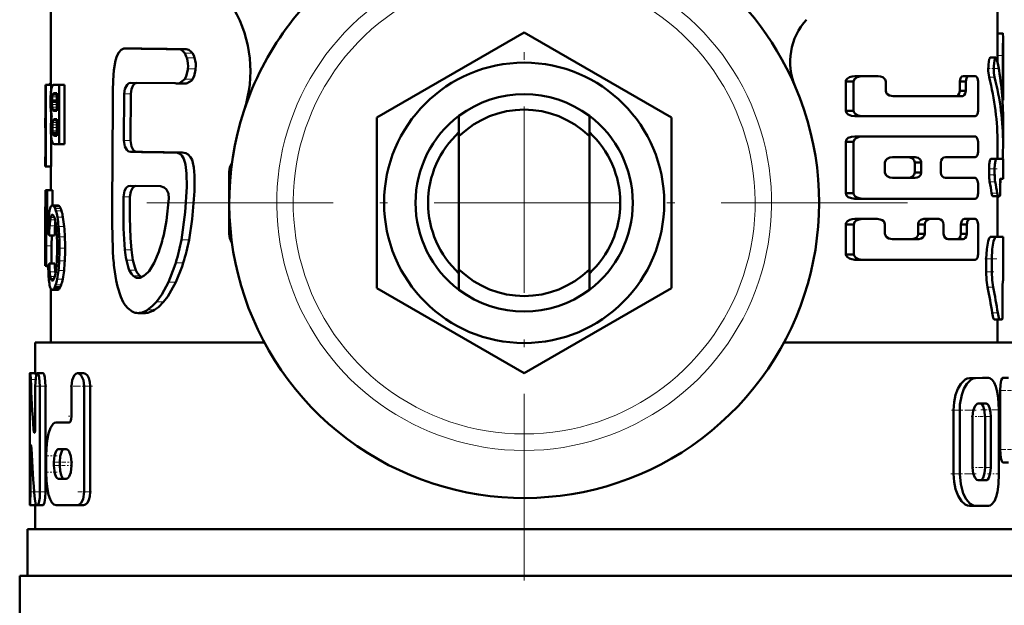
# Model space of a CAD drawing. Extents: x -1358 to 1757, y -1535 to 612.
# Tile 14 of 84: x -56 to 8, y -915 to -878. Entities that reach past the tile are written whole.
import ezdxf

# ---------------------------------------------------------------- set-up
doc = ezdxf.new("R2010")
doc.units = 0
doc.linetypes.add('DASHDOT', pattern=[18.5, 12, -3, 0.5, -3])

msp = doc.modelspace()

# ---------------------------------------------------------------- linework, layer by layer
at = {"color": 7, "linetype": 'DASHDOT', "lineweight": 18}
for p, q in [((-23.209, -864.845), (-23.209, -914.245)), ((1.491, -889.545), (-47.909, -889.545))]:
    msp.add_line(p, q, dxfattribs=at)
at = {"color": 7, "lineweight": 50}
for p, q in [((-53.709, -881.953), (-53.709, -876.045)), ((7.291, -876.045), (7.291, -878.87)), ((-32.709, -884.06), (-23.209, -878.575)), ((-23.209, -878.575), (-13.709, -884.06)), ((7.291, -878.634), (7.631, -878.634)), ((7.291, -878.634), (7.308, -878.634)), ((7.641, -878.87), (7.641, -882.935)), ((-48.679, -879.612), (-48.875, -879.602)), ((-48.454, -879.602), (-48.875, -879.602)), ((-48.254, -879.612), (-48.454, -879.602)), ((-44.984, -879.653), (-45.472, -879.653)), ((6.821, -880.197), (7.177, -880.197)), ((7.284, -880.069), (7.284, -880.511)), ((7.634, -882.365), (7.634, -880.069)), ((-45.414, -881.842), (-45.065, -881.575)), ((-1.413, -881.388), (-1.911, -881.388)), ((-1.413, -881.388), (-0.411, -881.388)), ((5.463, -881.388), (5.086, -881.388)), ((5.463, -881.388), (5.835, -881.388)), ((-54.046, -884.09), (-54.046, -881.953)), ((-54.046, -881.953), (-54.022, -881.953)), ((-53.672, -881.953), (-54.022, -881.953)), ((-54.022, -887.209), (-54.022, -881.953)), ((-53.709, -881.867), (-53.738, -881.867)), ((-53.67, -882.215), (-53.677, -882.256)), ((-53.672, -881.953), (-53.672, -882.224)), ((-53.509, -881.953), (-53.172, -881.953)), ((-52.812, -881.953), (-53.172, -881.953)), ((-53.172, -885.761), (-53.172, -881.953)), ((-52.812, -881.953), (-52.812, -885.761)), ((-45.688, -881.839), (-48.541, -881.814)), ((-45.057, -881.856), (-45.543, -881.856)), ((-1.984, -881.734), (-2.496, -881.734)), ((-2.496, -881.734), (-2.496, -883.613)), ((-1.984, -883.613), (-1.984, -881.734)), ((0.084, -882.332), (0.084, -881.734)), ((5.236, -881.734), (4.856, -881.734)), ((4.856, -881.734), (4.856, -882.332)), ((5.236, -882.332), (5.236, -881.734)), ((6.028, -883.613), (6.028, -881.734)), ((-53.626, -882.903), (-53.628, -882.971)), ((-53.308, -882.516), (-53.549, -882.516)), ((-53.308, -882.493), (-53.517, -882.493)), ((-53.47, -882.484), (-53.308, -882.484)), ((-53.308, -883.628), (-53.308, -882.484)), ((-48.972, -882.536), (-48.99, -885.529)), ((-48.552, -882.536), (-48.57, -885.529)), ((0.555, -882.68), (4.996, -882.68)), ((5.236, -882.332), (4.856, -882.332)), ((7.607, -882.939), (7.641, -882.939)), ((7.641, -882.939), (7.641, -882.935)), ((-53.628, -882.971), (-53.629, -883.05)), ((-53.308, -883.05), (-53.629, -883.05)), ((-53.308, -882.971), (-53.628, -882.971)), ((-53.562, -883.586), (-53.546, -883.603)), ((-54.059, -884.09), (-54.046, -884.09)), ((-54.059, -884.09), (-54.059, -884.71)), ((-53.672, -883.804), (-53.672, -884.144)), ((-53.546, -883.603), (-53.521, -883.617)), ((-53.308, -883.603), (-53.546, -883.603)), ((-53.526, -884.185), (-53.54, -884.201)), ((-53.308, -884.201), (-53.54, -884.201)), ((-53.308, -884.185), (-53.526, -884.185)), ((-53.521, -883.617), (-53.495, -883.625)), ((-53.308, -883.617), (-53.521, -883.617)), ((-53.478, -884.161), (-53.502, -884.169)), ((-53.308, -884.17), (-53.502, -884.17)), ((-53.308, -883.624), (-53.495, -883.624)), ((-53.495, -883.625), (-53.461, -883.628)), ((-53.441, -884.158), (-53.478, -884.161)), ((-53.461, -883.628), (-53.457, -883.628)), ((-53.457, -883.628), (-53.308, -883.628)), ((-53.441, -884.158), (-53.308, -884.158)), ((-53.308, -885.226), (-53.308, -884.158)), ((-32.709, -895.029), (-32.709, -884.06)), ((-27.409, -885.26), (-27.409, -883.945)), ((-19.009, -885.26), (-19.009, -883.945)), ((-13.709, -884.06), (-13.709, -895.029)), ((-1.984, -883.613), (-2.496, -883.613)), ((-1.413, -883.963), (-1.911, -883.963)), ((-1.413, -883.963), (5.835, -883.963)), ((7.641, -884.02), (7.641, -885.774)), ((-54.059, -884.71), (-54.046, -884.71)), ((-54.057, -884.71), (-54.053, -884.728)), ((-54.053, -884.728), (-54.047, -884.773)), ((-54.047, -884.773), (-54.046, -884.783)), ((-54.046, -886.589), (-54.046, -884.71)), ((-53.672, -885.349), (-53.672, -887.209)), ((-53.57, -885.108), (-53.584, -885.044)), ((-53.308, -885.044), (-53.584, -885.044)), ((-53.308, -885.108), (-53.57, -885.108)), ((-53.444, -885.226), (-53.308, -885.226)), ((-27.409, -893.829), (-27.409, -885.26)), ((-19.009, -885.26), (-19.009, -893.829)), ((-1.413, -885.264), (-1.911, -885.264)), ((-1.413, -885.264), (5.835, -885.264)), ((-53.468, -885.761), (-53.172, -885.761)), ((-52.812, -885.761), (-53.172, -885.761)), ((-1.984, -885.616), (-2.496, -885.616)), ((-2.496, -885.616), (-2.496, -888.928)), ((-1.984, -888.928), (-1.984, -885.616)), ((6.028, -886.251), (6.028, -885.616)), ((7.291, -885.774), (7.291, -886.721)), ((-54.059, -886.589), (-54.046, -886.589)), ((-54.059, -886.589), (-54.059, -887.209)), ((-54.054, -886.585), (-54.057, -886.589)), ((-54.052, -886.577), (-54.054, -886.585)), ((-54.048, -886.56), (-54.052, -886.577)), ((-54.046, -886.547), (-54.048, -886.56)), ((-45.73, -886.303), (-45.767, -886.303)), ((-45.248, -886.303), (-45.73, -886.303)), ((0.51, -886.612), (1.99, -886.612)), ((3.935, -886.602), (5.835, -886.602)), ((6.859, -886.721), (7.214, -886.721)), ((7.214, -886.721), (7.641, -886.721)), ((7.641, -886.721), (7.641, -887.997)), ((-54.059, -887.209), (-54.022, -887.209)), ((-53.708, -887.209), (-54.058, -887.209)), ((-53.672, -887.209), (-54.022, -887.209)), ((-53.709, -888.724), (-53.709, -887.209)), ((0.036, -887.587), (0.036, -886.956)), ((2.374, -886.956), (1.951, -886.956)), ((1.951, -886.956), (1.951, -887.587)), ((2.374, -887.587), (2.374, -886.956)), ((3.627, -887.589), (3.627, -886.954)), ((6.744, -887.359), (6.744, -887.732)), ((7.1, -887.732), (7.1, -887.359)), ((-42.209, -891.545), (-42.209, -887.545)), ((0.51, -887.931), (1.99, -887.931)), ((2.374, -887.587), (1.951, -887.587)), ((3.935, -887.941), (5.835, -887.941)), ((7.477, -887.997), (7.641, -887.997)), ((-46.642, -888.469), (-48.595, -888.443)), ((6.028, -888.928), (6.028, -888.292)), ((7.456, -888.568), (7.453, -888.541)), ((-53.977, -888.724), (-54.056, -888.724)), ((-54.056, -889.803), (-54.056, -888.724)), ((-53.977, -889.803), (-53.977, -888.724)), ((-53.977, -888.724), (-53.939, -888.724)), ((-53.587, -888.724), (-53.939, -888.724)), ((-53.939, -890.333), (-53.939, -888.724)), ((-53.587, -888.724), (-53.587, -889.713)), ((-1.984, -888.928), (-2.496, -888.928)), ((-1.413, -889.279), (-1.911, -889.279)), ((-1.413, -889.279), (5.835, -889.279)), ((6.976, -889.113), (7.33, -889.113)), ((7.291, -889.113), (7.291, -891.728)), ((7.306, -889.177), (7.291, -889.238)), ((7.306, -889.177), (7.318, -889.113)), ((7.33, -889.113), (7.43, -889.113)), ((-54.059, -889.803), (-53.977, -889.803)), ((-54.059, -889.803), (-54.059, -893.61)), ((-53.256, -889.713), (-53.612, -889.713)), ((-54.059, -893.076), (-54.059, -890.333)), ((-54.059, -890.333), (-54.003, -890.333)), ((-53.964, -890.333), (-53.939, -890.333)), ((-53.822, -890.333), (-53.939, -890.333)), ((-49.742, -890.896), (-49.716, -892.496)), ((-1.981, -890.932), (-2.493, -890.932)), ((-2.482, -892.859), (-2.493, -890.932)), ((-1.971, -892.859), (-1.981, -890.932)), ((-1.41, -890.58), (-1.908, -890.58)), ((-1.41, -890.58), (-0.461, -890.58)), ((0.036, -891.529), (0.036, -890.93)), ((2.594, -890.93), (2.174, -890.93)), ((2.174, -890.93), (2.174, -891.529)), ((2.95, -890.58), (2.536, -890.58)), ((2.594, -891.529), (2.594, -890.93)), ((2.95, -890.58), (3.498, -890.58)), ((3.812, -891.529), (3.812, -890.93)), ((5.305, -890.93), (4.926, -890.93)), ((4.926, -890.93), (4.926, -891.529)), ((5.528, -890.58), (5.152, -890.58)), ((5.305, -891.529), (5.305, -890.93)), ((5.528, -890.58), (5.835, -890.58)), ((6.028, -892.858), (6.028, -890.93)), ((-54.002, -892.316), (-53.994, -891.446)), ((-53.458, -891.645), (-53.811, -891.645)), ((-53.651, -892.316), (-53.646, -891.645)), ((2.594, -891.529), (2.174, -891.529)), ((5.305, -891.529), (4.926, -891.529)), ((7.291, -891.724), (7.641, -891.728)), ((7.641, -891.728), (7.641, -894.562)), ((-54.005, -893.61), (-54.002, -892.316)), ((-53.654, -893.456), (-53.651, -892.316)), ((0.51, -891.878), (2.221, -891.878)), ((4.111, -891.878), (5.069, -891.878)), ((-54.059, -893.076), (-54.03, -893.076)), ((-47.054, -893.416), (-46.749, -892.689)), ((-1.971, -892.859), (-2.482, -892.859)), ((-54.059, -893.61), (-54.005, -893.61)), ((-53.872, -893.61), (-54.005, -893.61)), ((-53.873, -893.688), (-53.911, -893.688)), ((-53.873, -893.696), (-53.893, -893.696)), ((-53.449, -893.456), (-53.802, -893.456)), ((-47.374, -893.936), (-47.054, -893.416)), ((-1.4, -893.204), (-1.898, -893.204)), ((-1.4, -893.204), (5.835, -893.204)), ((6.555, -893.981), (6.555, -893.151)), ((6.914, -893.981), (6.914, -893.151)), ((-53.407, -894.113), (-53.419, -893.988)), ((-48.114, -894.379), (-48.073, -894.381)), ((-27.409, -893.829), (-27.409, -895.145)), ((-19.009, -893.829), (-19.009, -895.145)), ((-53.566, -894.535), (-53.65, -894.535)), ((-53.611, -894.553), (-53.613, -894.553)), ((-53.092, -894.97), (-53.449, -894.97)), ((7.641, -894.562), (7.627, -894.563)), ((-53.709, -898.545), (-53.709, -895.067)), ((-53.258, -895.148), (-53.613, -895.148)), ((-53.203, -895.128), (-53.558, -895.128)), ((-23.209, -900.514), (-32.709, -895.029)), ((-13.709, -895.029), (-23.209, -900.514)), ((7.61, -895.834), (7.607, -895.773)), ((-47.636, -896.64), (-48.072, -896.64)), ((7.079, -897.046), (7.431, -897.046)), ((7.291, -897.046), (7.291, -898.545)), ((7.584, -897.044), (7.431, -897.046)), ((-54.709, -898.545), (-39.942, -898.545)), ((-54.709, -900.499), (-54.709, -898.545)), ((-6.476, -898.545), (8.291, -898.545)), ((-55.046, -900.499), (-55.033, -900.499)), ((-54.683, -900.499), (-55.033, -900.499)), ((-54.877, -900.499), (-54.709, -900.497)), ((-54.209, -900.499), (-54.565, -900.499)), ((-51.589, -900.505), (-51.977, -900.505)), ((-55.059, -908.152), (-55.059, -901.349)), ((-54.704, -903.924), (-54.704, -901.349)), ((-54.401, -908.152), (-54.401, -901.349)), ((-54.044, -901.349), (-54.044, -908.152)), ((-52.366, -903.269), (-52.366, -901.355)), ((-51.557, -908.158), (-51.557, -901.355)), ((-51.163, -901.355), (-51.163, -908.158)), ((6.325, -900.808), (5.48, -900.822)), ((6.698, -900.808), (5.864, -900.822)), ((6.329, -900.808), (6.701, -900.808)), ((7.635, -900.807), (7.993, -900.807)), ((7.453, -901.63), (7.453, -905.428)), ((6.547, -902.471), (6.045, -902.472)), ((4.454, -906.995), (4.453, -902.886)), ((4.852, -906.995), (4.851, -902.886)), ((7.378, -906.99), (7.377, -902.869)), ((-53.359, -903.694), (-52.549, -903.694)), ((5.677, -906.581), (5.677, -903.297)), ((6.479, -906.579), (6.479, -903.295)), ((6.85, -906.579), (6.85, -903.295)), ((-55.01, -908.152), (-55.01, -905.577)), ((-53.211, -905.395), (-52.725, -905.395)), ((-54.001, -906.883), (-54.001, -905.82)), ((-53.5, -906.458), (-53.5, -906.245)), ((-53.132, -906.245), (-53.132, -906.458)), ((-52.366, -906.458), (-52.366, -906.245)), ((7.635, -906.252), (7.992, -906.252)), ((-53.211, -907.308), (-52.725, -907.308)), ((6.174, -907.405), (6.03, -907.405)), ((6.549, -907.405), (6.047, -907.406)), ((-54.696, -909.002), (-55.046, -909.002)), ((-54.958, -909.003), (-54.96, -909.003)), ((-54.709, -909.003), (-54.958, -909.003)), ((-54.709, -910.545), (-54.709, -909.002)), ((-54.628, -909.002), (-54.565, -909.002)), ((-54.209, -909.002), (-54.565, -909.002)), ((-53.359, -909.009), (-51.977, -909.009)), ((-51.589, -909.009), (-51.977, -909.009)), ((5.482, -909.057), (5.865, -909.057)), ((6.703, -909.055), (5.866, -909.057)), ((-55.209, -910.545), (8.791, -910.545)), ((-55.209, -913.545), (-55.209, -910.545)), ((-55.709, -913.545), (-23.209, -913.545)), ((-55.709, -913.545), (-55.709, -916.658)), ((-23.209, -913.545), (9.291, -913.545))]:
    msp.add_line(p, q, dxfattribs=at)
at = {"color": 7, "lineweight": 18}
for p, q in [((-48.254, -879.612), (-48.679, -879.612)), ((-44.583, -879.899), (-45.08, -879.899)), ((-44.439, -880.22), (-44.939, -880.22)), ((7.284, -880.069), (7.634, -880.069)), ((-44.375, -880.915), (-44.876, -880.915)), ((-44.568, -881.575), (-45.065, -881.575)), ((6.744, -881.46), (7.1, -881.46)), ((-53.709, -881.953), (-53.811, -881.953)), ((-44.925, -881.842), (-45.414, -881.842)), ((-53.308, -882.903), (-53.626, -882.903)), ((-53.308, -882.726), (-53.615, -882.726)), ((-53.308, -882.611), (-53.596, -882.611)), ((-53.308, -882.561), (-53.579, -882.561)), ((-48.552, -882.536), (-48.972, -882.536)), ((7.562, -882.365), (7.634, -882.365)), ((-53.308, -883.224), (-53.625, -883.224)), ((-53.308, -883.389), (-53.611, -883.389)), ((-53.308, -883.517), (-53.589, -883.517)), ((-53.308, -883.586), (-53.562, -883.586)), ((-53.308, -884.161), (-53.478, -884.161)), ((-53.308, -884.689), (-53.604, -884.689)), ((-53.308, -884.517), (-53.599, -884.517)), ((-53.308, -884.375), (-53.585, -884.375)), ((-53.308, -884.263), (-53.563, -884.263)), ((-53.308, -884.906), (-53.598, -884.906)), ((-53.308, -885.155), (-53.552, -885.155)), ((-53.308, -885.197), (-53.522, -885.197)), ((-53.308, -885.218), (-53.49, -885.218)), ((-48.57, -885.529), (-48.99, -885.529)), ((-48.141, -886.266), (-48.568, -886.266)), ((6.744, -887.359), (7.1, -887.359)), ((-42.103, -887.545), (-42.209, -887.545)), ((6.744, -887.732), (7.1, -887.732)), ((6.779, -888.183), (7.135, -888.183)), ((-48.605, -889.155), (-49.024, -889.155)), ((6.907, -888.926), (7.262, -888.926)), ((7.291, -889.177), (7.306, -889.177)), ((-53.188, -889.737), (-53.544, -889.737)), ((-53.128, -889.8), (-53.484, -889.8)), ((-53.067, -889.911), (-53.424, -889.911)), ((-53.471, -890.497), (-53.715, -890.497)), ((-53.515, -890.392), (-53.683, -890.392)), ((-53.558, -890.331), (-53.647, -890.331)), ((-53.013, -890.059), (-53.372, -890.059)), ((-52.922, -890.464), (-53.282, -890.464)), ((-53.856, -890.769), (-53.981, -890.769)), ((-53.431, -891.029), (-53.784, -891.029)), ((-53.428, -890.645), (-53.744, -890.645)), ((-52.846, -891.061), (-53.206, -891.061)), ((-53.884, -891.446), (-53.994, -891.446)), ((-52.8, -891.73), (-53.161, -891.73)), ((-42.209, -891.545), (-42.103, -891.545)), ((6.837, -891.732), (7.192, -891.732)), ((-53.651, -892.316), (-54.002, -892.316)), ((-52.784, -892.47), (-53.145, -892.47)), ((-44.798, -891.924), (-45.289, -891.924)), ((-48.513, -892.571), (-48.934, -892.571)), ((-53.874, -893.664), (-53.926, -893.664)), ((-52.804, -893.273), (-53.164, -893.273)), ((-48.413, -893.23), (-48.836, -893.23)), ((-45.174, -893.404), (-45.657, -893.404)), ((6.555, -893.151), (6.914, -893.151)), ((-53.419, -893.988), (-53.772, -893.988)), ((-53.448, -894.291), (-53.736, -894.291)), ((-52.854, -893.902), (-53.214, -893.902)), ((-48.226, -893.869), (-48.652, -893.869)), ((-47.977, -894.246), (-48.406, -894.246)), ((-48.033, -894.379), (-48.114, -894.379)), ((6.555, -893.981), (6.914, -893.981)), ((-53.485, -894.405), (-53.712, -894.405)), ((-53.525, -894.487), (-53.683, -894.487)), ((-53.036, -894.831), (-53.394, -894.831)), ((-52.936, -894.448), (-53.295, -894.448)), ((-45.66, -894.656), (-46.133, -894.656)), ((6.645, -894.983), (7.003, -894.983)), ((-53.148, -895.069), (-53.504, -895.069)), ((-46.446, -895.919), (-46.904, -895.919)), ((-47.451, -896.622), (-47.89, -896.622)), ((-47.022, -896.438), (-47.468, -896.438)), ((6.943, -896.631), (7.297, -896.631)), ((-54.686, -900.911), (-54.995, -900.911)), ((-54.044, -901.349), (-54.401, -901.349)), ((-51.163, -901.355), (-51.557, -901.355)), ((5.48, -900.822), (5.864, -900.822)), ((6.325, -900.808), (6.698, -900.808)), ((7.453, -901.63), (7.812, -901.63)), ((4.453, -902.886), (4.851, -902.886)), ((6.478, -903.295), (6.849, -903.295)), ((-54.713, -904.143), (-54.813, -904.143)), ((-54.946, -905.577), (-55.01, -905.577)), ((7.452, -905.428), (7.812, -905.428)), ((-53.132, -906.245), (-53.5, -906.245)), ((-53.132, -906.458), (-53.5, -906.458)), ((4.454, -906.995), (4.852, -906.995)), ((6.479, -906.579), (6.85, -906.579)), ((6.174, -907.405), (6.549, -907.405)), ((-54.777, -908.152), (-55.01, -908.152)), ((-54.044, -908.152), (-54.401, -908.152)), ((-51.163, -908.158), (-51.557, -908.158))]:
    msp.add_line(p, q, dxfattribs=at)
at = {"color": 7, "linetype": 'DASHDOT', "lineweight": 18, "ltscale": 0.000516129}
msp.add_line((7.289, -879.208), (7.31, -879.208), dxfattribs=at)
at = {"color": 7, "linetype": 'DASHDOT', "lineweight": 18, "ltscale": 0.010733}
msp.add_line((7.248, -880.069), (7.678, -880.069), dxfattribs=at)
at = {"color": 7, "linetype": 'DASHDOT', "lineweight": 18, "ltscale": 0.017414}
msp.add_line((6.609, -880.898), (7.306, -880.898), dxfattribs=at)
at = {"color": 7, "linetype": 'DASHDOT', "lineweight": 18, "ltscale": 0.002367}
msp.add_line((7.554, -882.365), (7.649, -882.365), dxfattribs=at)
at = {"color": 7, "linetype": 'DASHDOT', "lineweight": 18, "ltscale": 0.014499}
msp.add_line((6.682, -887.359), (7.262, -887.359), dxfattribs=at)
at = {"color": 7, "linetype": 'DASHDOT', "lineweight": 18, "ltscale": 0.011735}
msp.add_line((6.704, -887.732), (7.174, -887.732), dxfattribs=at)
at = {"color": 7, "linetype": 'DASHDOT', "lineweight": 18, "ltscale": 0.001088}
msp.add_line((7.48, -888.316), (7.437, -888.316), dxfattribs=at)
at = {"color": 7, "linetype": 'DASHDOT', "lineweight": 18, "ltscale": 0.001123}
msp.add_line((7.426, -888.794), (7.471, -888.794), dxfattribs=at)
at = {"color": 7, "linetype": 'DASHDOT', "lineweight": 18, "ltscale": 0.020022}
msp.add_line((6.458, -893.15), (7.259, -893.15), dxfattribs=at)
at = {"color": 7, "linetype": 'DASHDOT', "lineweight": 18, "ltscale": 0.014108}
msp.add_line((6.486, -893.98), (7.05, -893.98), dxfattribs=at)
at = {"color": 7, "linetype": 'DASHDOT', "lineweight": 18, "ltscale": 0.000960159}
msp.add_line((7.63, -895.272), (7.591, -895.272), dxfattribs=at)
at = {"color": 7, "linetype": 'DASHDOT', "lineweight": 18, "ltscale": 0.001202}
msp.add_line((7.58, -896.336), (7.628, -896.336), dxfattribs=at)
at = {"color": 7, "linetype": 'DASHDOT', "lineweight": 18, "ltscale": 0.000461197}
msp.add_line((-55.044, -901.349), (-55.063, -901.349), dxfattribs=at)
at = {"color": 7, "linetype": 'DASHDOT', "lineweight": 18, "ltscale": 0.020982}
msp.add_line((-53.95, -901.349), (-54.789, -901.349), dxfattribs=at)
at = {"color": 7, "linetype": 'DASHDOT', "lineweight": 18, "ltscale": 0.037947}
msp.add_line((-51.015, -901.355), (-52.532, -901.355), dxfattribs=at)
at = {"color": 7, "linetype": 'DASHDOT', "lineweight": 18, "ltscale": 0.021974}
msp.add_line((7.361, -901.63), (8.24, -901.63), dxfattribs=at)
at = {"color": 7, "linetype": 'DASHDOT', "lineweight": 18, "ltscale": 0.042322}
msp.add_line((4.312, -902.885), (6.005, -902.885), dxfattribs=at)
at = {"color": 7, "linetype": 'DASHDOT', "lineweight": 18, "ltscale": 0.033036}
msp.add_line((6.215, -902.87), (7.537, -902.87), dxfattribs=at)
at = {"color": 7, "linetype": 'DASHDOT', "lineweight": 18, "ltscale": 0.006094}
msp.add_line((-52.569, -903.269), (-52.326, -903.269), dxfattribs=at)
at = {"color": 7, "linetype": 'DASHDOT', "lineweight": 18, "ltscale": 0.012237}
msp.add_line((5.597, -903.297), (6.086, -903.297), dxfattribs=at)
at = {"color": 7, "linetype": 'DASHDOT', "lineweight": 18, "ltscale": 0.020307}
msp.add_line((6.12, -903.296), (6.932, -903.296), dxfattribs=at)
at = {"color": 7, "linetype": 'DASHDOT', "lineweight": 18, "ltscale": 0.003525}
msp.add_line((-54.825, -903.924), (-54.684, -903.924), dxfattribs=at)
at = {"color": 7, "linetype": 'DASHDOT', "lineweight": 18, "ltscale": 0.002077}
msp.add_line((-55.022, -905.577), (-54.939, -905.577), dxfattribs=at)
at = {"color": 7, "linetype": 'DASHDOT', "lineweight": 18, "ltscale": 0.022171}
msp.add_line((7.352, -905.428), (8.239, -905.428), dxfattribs=at)
at = {"color": 7, "linetype": 'DASHDOT', "lineweight": 18, "ltscale": 0.019386}
msp.add_line((-53.294, -905.82), (-54.07, -905.82), dxfattribs=at)
at = {"color": 7, "linetype": 'DASHDOT', "lineweight": 18, "ltscale": 0.019858}
msp.add_line((-52.773, -906.245), (-53.567, -906.245), dxfattribs=at)
at = {"color": 7, "linetype": 'DASHDOT', "lineweight": 18, "ltscale": 0.011973}
msp.add_line((-52.287, -906.245), (-52.765, -906.245), dxfattribs=at)
at = {"color": 7, "linetype": 'DASHDOT', "lineweight": 18, "ltscale": 0.021267}
msp.add_line((-53.288, -906.883), (-54.139, -906.883), dxfattribs=at)
at = {"color": 7, "linetype": 'DASHDOT', "lineweight": 18, "ltscale": 0.020281}
msp.add_line((-52.771, -906.458), (-53.582, -906.458), dxfattribs=at)
at = {"color": 7, "linetype": 'DASHDOT', "lineweight": 18, "ltscale": 0.010834}
msp.add_line((-52.328, -906.458), (-52.762, -906.458), dxfattribs=at)
at = {"color": 7, "linetype": 'DASHDOT', "lineweight": 18, "ltscale": 0.043357}
msp.add_line((4.277, -906.994), (6.011, -906.994), dxfattribs=at)
at = {"color": 7, "linetype": 'DASHDOT', "lineweight": 18, "ltscale": 0.01142}
msp.add_line((5.628, -906.581), (6.085, -906.581), dxfattribs=at)
at = {"color": 7, "linetype": 'DASHDOT', "lineweight": 18, "ltscale": 0.02124}
msp.add_line((6.103, -906.58), (6.953, -906.58), dxfattribs=at)
at = {"color": 7, "linetype": 'DASHDOT', "lineweight": 18, "ltscale": 0.020263}
msp.add_line((6.636, -906.992), (7.446, -906.992), dxfattribs=at)
at = {"color": 7, "linetype": 'DASHDOT', "lineweight": 18, "ltscale": 0.011318}
msp.add_line((-54.647, -908.152), (-55.1, -908.152), dxfattribs=at)
at = {"color": 7, "linetype": 'DASHDOT', "lineweight": 18, "ltscale": 0.016153}
msp.add_line((-53.972, -908.152), (-54.618, -908.152), dxfattribs=at)
at = {"color": 7, "linetype": 'DASHDOT', "lineweight": 18, "ltscale": 0.02459}
msp.add_line((-51.075, -908.158), (-52.059, -908.158), dxfattribs=at)
at = {"color": 7, "lineweight": 50}
for points in [[(7.631, -878.634), (7.632, -878.635), (7.633, -878.637), (7.634, -878.641), (7.636, -878.655), (7.641, -878.87)], [(-48.998, -879.619), (-49.174, -879.705), (-49.326, -879.877), (-49.441, -880.102), (-49.532, -880.382), (-49.646, -881.007), (-49.696, -881.664), (-49.703, -882.334)], [(-45.08, -879.899), (-45.215, -879.751), (-45.346, -879.674), (-45.472, -879.653)], [(-44.583, -879.899), (-44.652, -879.816), (-44.812, -879.692), (-44.984, -879.653)], [(-44.939, -880.22), (-44.974, -880.115), (-45.08, -879.899)], [(-44.439, -880.22), (-44.5, -880.05), (-44.583, -879.899)], [(6.821, -880.197), (6.813, -880.198), (6.798, -880.209), (6.782, -880.231), (6.753, -880.304), (6.698, -880.643), (6.692, -881.054), (6.744, -881.46)], [(7.177, -880.197), (7.166, -880.199), (7.146, -880.218), (7.126, -880.255), (7.091, -880.374), (7.048, -880.751), (7.056, -881.168), (7.1, -881.46)], [(7.248, -880.337), (7.208, -880.22), (7.192, -880.203), (7.177, -880.197)], [(-45.065, -881.575), (-44.977, -881.4), (-44.883, -880.986), (-44.876, -880.915)], [(-44.568, -881.575), (-44.478, -881.399), (-44.382, -880.986), (-44.375, -880.915)], [(-44.925, -881.842), (-44.629, -881.66), (-44.568, -881.575)], [(-1.911, -881.388), (-2.087, -881.405), (-2.257, -881.457), (-2.385, -881.534), (-2.48, -881.657), (-2.496, -881.734)], [(-1.413, -881.388), (-1.586, -881.406), (-1.753, -881.458), (-1.849, -881.512), (-1.93, -881.59), (-1.984, -881.734)], [(0.084, -881.734), (0.043, -881.595), (-0.106, -881.46), (-0.254, -881.406), (-0.411, -881.388)], [(5.086, -881.388), (4.992, -881.42), (4.91, -881.514), (4.856, -881.734)], [(5.463, -881.388), (5.37, -881.42), (5.289, -881.514), (5.236, -881.734)], [(6.028, -881.734), (5.986, -881.515), (5.907, -881.413), (5.835, -881.388)], [(-48.972, -882.536), (-48.926, -882.21), (-48.791, -881.944), (-48.672, -881.846), (-48.541, -881.814)], [(-48.552, -882.536), (-48.512, -882.233), (-48.393, -881.976), (-48.286, -881.869), (-48.164, -881.818)], [(-49.703, -882.334), (-49.708, -883.166), (-49.743, -889.85), (-49.742, -890.896)], [(0.555, -882.68), (0.32, -882.632), (0.163, -882.523), (0.107, -882.436), (0.084, -882.332)], [(4.856, -882.332), (4.822, -882.51), (4.759, -882.611), (4.678, -882.667), (4.613, -882.68)], [(5.236, -882.332), (5.203, -882.51), (5.14, -882.611), (5.061, -882.667), (4.996, -882.68)], [(-1.911, -883.963), (-2.122, -883.938), (-2.327, -883.857), (-2.441, -883.758), (-2.496, -883.613)], [(-1.984, -883.613), (-1.969, -883.69), (-1.879, -883.813), (-1.687, -883.918), (-1.413, -883.963)], [(5.835, -883.963), (5.89, -883.948), (5.926, -883.923), (5.985, -883.836), (6.028, -883.613)], [(-1.911, -885.264), (-2.122, -885.29), (-2.326, -885.37), (-2.442, -885.471), (-2.496, -885.616)], [(-1.413, -885.264), (-1.619, -885.29), (-1.82, -885.371), (-1.932, -885.472), (-1.984, -885.616)], [(6.028, -885.616), (6.003, -885.44), (5.933, -885.312), (5.888, -885.278), (5.835, -885.264)], [(-48.568, -886.266), (-48.698, -886.23), (-48.816, -886.128), (-48.931, -885.91), (-48.99, -885.529)], [(-48.141, -886.266), (-48.273, -886.23), (-48.393, -886.128), (-48.51, -885.911), (-48.57, -885.529)], [(-45.289, -891.924), (-45.04, -890.153), (-44.951, -888.521), (-44.954, -887.657), (-45.017, -887.081), (-45.131, -886.712), (-45.259, -886.507), (-45.391, -886.391), (-45.545, -886.324), (-45.73, -886.303)], [(-44.798, -891.924), (-44.591, -890.602), (-44.458, -888.801), (-44.449, -887.783), (-44.489, -887.26), (-44.546, -886.966), (-44.608, -886.774), (-44.697, -886.6), (-44.846, -886.43), (-44.996, -886.344), (-45.248, -886.303)], [(0.51, -886.612), (0.343, -886.636), (0.182, -886.71), (0.086, -886.805), (0.036, -886.956)], [(1.951, -886.956), (1.921, -886.825), (1.852, -886.726), (1.761, -886.66), (1.561, -886.612)], [(2.374, -886.956), (2.363, -886.876), (2.3, -886.752), (2.174, -886.654), (1.99, -886.612)], [(3.627, -886.954), (3.648, -886.828), (3.718, -886.706), (3.815, -886.632), (3.935, -886.602)], [(5.835, -886.602), (5.891, -886.587), (5.926, -886.562), (5.985, -886.474), (6.028, -886.251)], [(6.859, -886.721), (6.852, -886.723), (6.837, -886.735), (6.822, -886.758), (6.795, -886.834), (6.757, -887.071), (6.744, -887.359)], [(7.214, -886.721), (7.207, -886.723), (7.192, -886.735), (7.177, -886.758), (7.151, -886.834), (7.113, -887.071), (7.1, -887.359)], [(0.036, -887.587), (0.088, -887.741), (0.185, -887.836), (0.344, -887.908), (0.51, -887.931)], [(1.561, -887.931), (1.689, -887.912), (1.809, -887.853), (1.921, -887.717), (1.951, -887.587)], [(1.99, -887.931), (2.108, -887.914), (2.22, -887.863), (2.336, -887.735), (2.374, -887.587)], [(3.935, -887.941), (3.832, -887.919), (3.737, -887.857), (3.659, -887.743), (3.627, -887.589)], [(6.028, -888.292), (6.003, -888.117), (5.933, -887.989), (5.888, -887.955), (5.835, -887.941)], [(7.453, -888.541), (7.455, -888.073), (7.466, -888.013), (7.471, -888.002), (7.473, -887.999), (7.475, -887.997), (7.477, -887.997)], [(-48.595, -888.443), (-48.726, -888.475), (-48.842, -888.571), (-48.957, -888.777), (-49.024, -889.155)], [(-48.226, -888.449), (-48.345, -888.502), (-48.449, -888.609), (-48.549, -888.812), (-48.605, -889.155)], [(-46.091, -889.263), (-46.124, -888.949), (-46.254, -888.686), (-46.398, -888.549), (-46.642, -888.469)], [(7.43, -889.113), (7.433, -889.112), (7.435, -889.11), (7.438, -889.105), (7.443, -889.09), (7.452, -889.045), (7.466, -888.812), (7.456, -888.568)], [(-49.024, -889.155), (-49.02, -891.191), (-48.934, -892.571)], [(-48.605, -889.155), (-48.61, -890.48), (-48.574, -891.826), (-48.513, -892.571)], [(-46.431, -891.608), (-46.251, -890.683), (-46.091, -889.263)], [(-1.911, -889.279), (-2.123, -889.253), (-2.327, -889.172), (-2.442, -889.073), (-2.496, -888.928)], [(-1.984, -888.928), (-1.969, -889.004), (-1.88, -889.128), (-1.756, -889.206), (-1.62, -889.253), (-1.413, -889.279)], [(5.835, -889.279), (5.891, -889.264), (5.926, -889.239), (5.985, -889.151), (6.028, -888.928)], [(6.907, -888.926), (6.942, -889.07), (6.962, -889.105), (6.971, -889.112), (6.976, -889.113)], [(7.262, -888.926), (7.296, -889.069), (7.316, -889.105), (7.325, -889.112), (7.33, -889.113)], [(-1.908, -890.58), (-2.074, -890.596), (-2.237, -890.643), (-2.385, -890.73), (-2.477, -890.854), (-2.493, -890.932)], [(-1.41, -890.58), (-1.618, -890.606), (-1.818, -890.687), (-1.929, -890.788), (-1.981, -890.932)], [(0.036, -890.93), (0.012, -890.823), (-0.048, -890.734), (-0.154, -890.654), (-0.275, -890.606), (-0.461, -890.58)], [(2.536, -890.58), (2.35, -890.632), (2.246, -890.723), (2.182, -890.862), (2.174, -890.93)], [(3.812, -890.93), (3.79, -890.802), (3.72, -890.681), (3.622, -890.609), (3.498, -890.58)], [(5.152, -890.58), (5.059, -890.613), (4.978, -890.708), (4.926, -890.93)], [(5.528, -890.58), (5.437, -890.612), (5.358, -890.706), (5.305, -890.93)], [(6.028, -890.93), (6.003, -890.754), (5.933, -890.627), (5.888, -890.594), (5.835, -890.58)], [(0.51, -891.878), (0.274, -891.83), (0.117, -891.722), (0.06, -891.635), (0.036, -891.529)], [(2.174, -891.529), (2.146, -891.661), (2.08, -891.761), (1.991, -891.828), (1.795, -891.878)], [(2.594, -891.529), (2.567, -891.659), (2.481, -891.78), (2.366, -891.85), (2.221, -891.878)], [(4.111, -891.878), (4.011, -891.856), (3.919, -891.795), (3.843, -891.682), (3.812, -891.529)], [(4.926, -891.529), (4.893, -891.707), (4.831, -891.809), (4.751, -891.864), (4.686, -891.878)], [(5.305, -891.529), (5.272, -891.707), (5.211, -891.808), (5.132, -891.864), (5.069, -891.878)], [(6.837, -891.732), (6.819, -891.736), (6.782, -891.766), (6.745, -891.824), (6.677, -892.012), (6.587, -892.531), (6.555, -893.151)], [(7.192, -891.732), (7.174, -891.736), (7.138, -891.766), (7.102, -891.824), (7.034, -892.013), (6.945, -892.531), (6.914, -893.151)], [(-1.898, -893.204), (-2.108, -893.179), (-2.246, -893.134), (-2.41, -893.022), (-2.466, -892.936), (-2.482, -892.859)], [(-1.971, -892.859), (-1.955, -892.936), (-1.864, -893.057), (-1.672, -893.16), (-1.4, -893.204)], [(5.835, -893.204), (5.89, -893.189), (5.942, -893.147), (5.985, -893.079), (6.028, -892.858)], [(-49.62, -893.702), (-49.495, -894.533), (-49.406, -894.923)], [(-48.836, -893.23), (-48.698, -893.756), (-48.652, -893.869)], [(-48.413, -893.23), (-48.296, -893.692), (-48.226, -893.869)], [(-46.133, -894.656), (-45.736, -893.646), (-45.657, -893.404)], [(-45.66, -894.656), (-45.252, -893.64), (-45.174, -893.404)], [(-48.652, -893.869), (-48.516, -894.117), (-48.406, -894.246)], [(-48.226, -893.869), (-48.137, -894.04), (-47.977, -894.246)], [(-48.073, -894.381), (-47.957, -894.366), (-47.704, -894.251)], [(-47.704, -894.251), (-47.438, -894.011), (-47.374, -893.936)], [(6.555, -893.981), (6.578, -894.513), (6.645, -894.983)], [(6.914, -893.981), (6.937, -894.513), (7.003, -894.983)], [(-49.406, -894.923), (-49.192, -895.592), (-49.035, -895.934), (-48.908, -896.136)], [(-46.904, -895.919), (-46.562, -895.451), (-46.133, -894.656)], [(-46.446, -895.919), (-46.172, -895.563), (-45.94, -895.189), (-45.66, -894.656)], [(7.607, -895.773), (7.604, -894.861), (7.622, -894.581), (7.625, -894.565), (7.626, -894.564), (7.627, -894.563)], [(-48.908, -896.136), (-48.743, -896.332), (-48.464, -896.549)], [(-47.468, -896.438), (-47.172, -896.203), (-46.904, -895.919)], [(-47.022, -896.438), (-46.777, -896.254), (-46.446, -895.919)], [(7.584, -897.044), (7.586, -897.043), (7.588, -897.04), (7.592, -897.031), (7.605, -896.934), (7.615, -896.685), (7.61, -895.834)], [(6.943, -896.631), (7.014, -896.95), (7.053, -897.029), (7.07, -897.044), (7.079, -897.046)], [(7.297, -896.631), (7.367, -896.95), (7.406, -897.03), (7.423, -897.044), (7.431, -897.046)], [(-55.046, -900.499), (-55.047, -900.5), (-55.048, -900.501), (-55.049, -900.508), (-55.054, -900.577), (-55.059, -901.349)], [(-54.995, -900.911), (-55.022, -900.537), (-55.03, -900.503), (-55.031, -900.5), (-55.032, -900.499), (-55.033, -900.499)], [(-54.565, -900.499), (-54.575, -900.501), (-54.595, -900.516), (-54.614, -900.547), (-54.647, -900.648), (-54.679, -900.846), (-54.704, -901.349)], [(-54.656, -900.693), (-54.671, -900.542), (-54.678, -900.506), (-54.68, -900.501), (-54.681, -900.499), (-54.683, -900.499)], [(-54.401, -901.349), (-54.444, -900.785), (-54.496, -900.585), (-54.526, -900.526), (-54.541, -900.509), (-54.557, -900.5), (-54.565, -900.499)], [(-54.044, -901.349), (-54.087, -900.785), (-54.139, -900.585), (-54.17, -900.526), (-54.185, -900.509), (-54.201, -900.5), (-54.209, -900.499)], [(-51.977, -900.505), (-52.096, -900.544), (-52.201, -900.655), (-52.323, -900.961), (-52.366, -901.355)], [(-51.557, -901.355), (-51.607, -900.961), (-51.745, -900.652), (-51.856, -900.543), (-51.977, -900.505)], [(-51.163, -901.355), (-51.187, -901.083), (-51.254, -900.837), (-51.35, -900.657), (-51.47, -900.541), (-51.589, -900.505)], [(5.48, -900.822), (5.336, -900.846), (5.191, -900.917), (4.918, -901.19), (4.732, -901.512), (4.587, -901.903), (4.489, -902.37), (4.453, -902.886)], [(5.864, -900.822), (5.721, -900.846), (5.579, -900.917), (5.309, -901.19), (5.125, -901.513), (4.983, -901.904), (4.868, -902.529), (4.851, -902.886)], [(7.377, -902.869), (7.33, -902.07), (7.27, -901.703), (7.184, -901.377), (7.077, -901.118), (6.948, -900.929), (6.8, -900.826), (6.698, -900.808)], [(7.635, -900.807), (7.623, -900.809), (7.598, -900.826), (7.574, -900.859), (7.529, -900.969), (7.472, -901.27), (7.453, -901.63)], [(6.045, -902.472), (5.973, -902.489), (5.903, -902.539), (5.839, -902.619), (5.72, -902.915), (5.677, -903.297)], [(6.478, -903.295), (6.447, -902.929), (6.356, -902.63), (6.287, -902.528), (6.249, -902.495), (6.187, -902.472)], [(6.849, -903.295), (6.834, -903.035), (6.79, -902.797), (6.696, -902.573), (6.636, -902.505), (6.547, -902.471)], [(-53.359, -903.694), (-53.459, -903.715), (-53.554, -903.778), (-53.721, -904.021), (-53.849, -904.387), (-53.937, -904.842), (-53.987, -905.346), (-54.001, -905.82)], [(-52.366, -903.269), (-52.387, -903.464), (-52.446, -903.62), (-52.489, -903.67), (-52.513, -903.685), (-52.549, -903.694)], [(-54.765, -904.349), (-54.769, -904.348), (-54.776, -904.342), (-54.782, -904.331), (-54.794, -904.292), (-54.813, -904.143)], [(-54.704, -903.924), (-54.72, -904.205), (-54.739, -904.306), (-54.751, -904.335), (-54.756, -904.344), (-54.762, -904.349), (-54.765, -904.349)], [(-55.01, -905.577), (-55.002, -905.266), (-54.992, -905.17), (-54.989, -905.157), (-54.987, -905.154), (-54.985, -905.152), (-54.984, -905.152)], [(-54.984, -905.152), (-54.982, -905.152), (-54.981, -905.154), (-54.979, -905.158), (-54.969, -905.205), (-54.957, -905.358)], [(-53.211, -905.395), (-53.267, -905.41), (-53.303, -905.436), (-53.368, -905.525), (-53.463, -905.818), (-53.5, -906.245)], [(-52.839, -905.395), (-52.896, -905.41), (-52.932, -905.436), (-52.998, -905.525), (-53.098, -905.842), (-53.132, -906.245)], [(-52.366, -906.245), (-52.408, -905.854), (-52.526, -905.543), (-52.588, -905.463), (-52.655, -905.412), (-52.725, -905.395)], [(7.452, -905.428), (7.501, -905.975), (7.558, -906.168), (7.591, -906.225), (7.608, -906.242), (7.635, -906.252)], [(-54.001, -906.883), (-53.981, -907.446), (-53.919, -907.98), (-53.844, -908.333), (-53.744, -908.63), (-53.639, -908.826), (-53.517, -908.954), (-53.359, -909.009)], [(-53.5, -906.458), (-53.444, -906.97), (-53.355, -907.201), (-53.297, -907.272), (-53.24, -907.304), (-53.211, -907.308)], [(-53.132, -906.458), (-53.11, -906.786), (-53.045, -907.072), (-52.942, -907.256), (-52.88, -907.3), (-52.839, -907.308)], [(-52.725, -907.308), (-52.654, -907.29), (-52.586, -907.238), (-52.523, -907.155), (-52.423, -906.911), (-52.366, -906.458)], [(4.454, -906.995), (4.489, -907.5), (4.588, -907.976), (4.752, -908.406), (4.964, -908.748), (5.209, -908.972), (5.345, -909.035), (5.482, -909.057)], [(4.852, -906.995), (4.911, -907.657), (5.078, -908.253), (5.266, -908.624), (5.493, -908.894), (5.739, -909.038), (5.866, -909.057)], [(5.677, -906.581), (5.723, -906.971), (5.815, -907.218), (5.944, -907.372), (6.047, -907.406)], [(6.174, -907.405), (6.238, -907.387), (6.279, -907.357), (6.352, -907.256), (6.447, -906.954), (6.479, -906.579)], [(6.549, -907.405), (6.612, -907.387), (6.653, -907.357), (6.725, -907.256), (6.819, -906.954), (6.85, -906.579)], [(6.703, -909.055), (6.808, -909.034), (6.907, -908.973), (7.082, -908.738), (7.191, -908.468), (7.275, -908.138), (7.347, -907.647), (7.378, -906.99)], [(-55.059, -908.152), (-55.052, -908.965), (-55.048, -908.998), (-55.047, -909.001), (-55.046, -909.002)], [(-55.046, -909.002), (-55.045, -909.001), (-55.044, -909), (-55.04, -908.983), (-55.028, -908.846), (-55.01, -908.152)], [(-54.565, -909.002), (-54.554, -909), (-54.533, -908.984), (-54.513, -908.953), (-54.475, -908.852), (-54.42, -908.536), (-54.401, -908.152)], [(-54.209, -909.002), (-54.198, -909), (-54.175, -908.982), (-54.153, -908.948), (-54.113, -908.835), (-54.061, -908.524), (-54.044, -908.152)], [(-51.977, -909.009), (-51.855, -908.97), (-51.743, -908.858), (-51.625, -908.615), (-51.557, -908.158)], [(-51.589, -909.009), (-51.465, -908.97), (-51.351, -908.858), (-51.253, -908.672), (-51.188, -908.44), (-51.163, -908.158)], [(-54.741, -908.589), (-54.699, -908.875), (-54.669, -908.964), (-54.651, -908.99), (-54.642, -908.998), (-54.628, -909.002)]]:
    msp.add_lwpolyline(points, dxfattribs=at)
for centre, radius in [((136.791, -748.495), 140), ((-23.209, -889.545), 9.025)]:
    msp.add_circle(centre, radius, dxfattribs=at)
for centre, radius, start, end in [((136.791, -748.495), 140.27, 90, 270), ((-23.209, -889.545), 19, 125.84718, 161.68764), ((-23.209, -889.545), 19, 23.24767, 54.15282), ((-48.842, -881.061), 8, 341.68764, 30.09198), ((-2.076, -880.466), 4, 137.33434, 203.24766), ((127.006, -880.242), 119.722, 179.34356, 179.91754), ((128.974, -880.244), 121.34, 179.351, 179.91752), ((-48.885, -880.011), 0.409, 88.68514, 106.12008), ((-38.12, -178.857), 700.834, 269.136737, 269.398941), ((-37.449, -147.691), 732, 269.154277, 269.410211), ((-46.685, -880.725), 1.819, 354.01231, 16.12681), ((-46.144, -880.725), 1.78, 353.88275, 16.49809), ((-9.863, -884.028), 17.504, 0.02717, 12.17292), ((-10.074, -885.787), 17.365, 0.04463, 14.43125), ((-9.919, -885.787), 17.56, 0.042, 14.26665), ((-50.725, -882.71), 2.987, 171.26632, 176.99995), ((-52.756, -882.382), 0.929, 162.6089, 169.62271), ((-53.238, -882.228), 0.423, 150.38343, 163.11265), ((-53.473, -882.092), 0.151, 127.21671, 151.07777), ((-53.507, -882.051), 0.098, 90.98074, 125.78698), ((-45.541, -881.217), 0.64, 256.68918, 269.79339), ((-45.543, -881.273), 0.583, 269.98977, 282.76849), ((-45.057, -881.247), 0.609, 269.98801, 282.49265), ((-23.209, -889.545), 19, 161.68764, 23.24767), ((-44.571, -883.089), 9.153, 176.64705, 179.55656), ((-51.03, -882.986), 2.598, 174.24912, 178.15383), ((-52.768, -882.803), 0.85, 166.95156, 174.79649), ((-53.333, -882.672), 0.27, 155.67796, 166.99573), ((-53.42, -882.633), 0.174, 137.92062, 155.7338), ((-53.479, -882.58), 0.0952, 113.59661, 137.18025), ((-53.469, -882.61), 0.127, 90.09305, 112.23607), ((-23.209, -889.545), 7, 53.1301, 126.8699), ((30.376, -882.4), 22.742, 179.91199, 181.35821), ((-45.788, -883.021), 7.936, 179.97744, 182.31251), ((-49.228, -883.167), 4.493, 182.21938, 185.53399), ((-50.324, -883.052), 3.305, 179.96717, 182.98644), ((-51.005, -883.092), 2.623, 182.90452, 186.51436), ((-52.554, -883.276), 1.063, 186.11133, 193.09371), ((-53.382, -883.478), 0.21, 190.71735, 211.19953), ((-23.209, -889.545), 6, 45.573, 134.427), ((-51.292, -883.375), 2.418, 185.35758, 190.38751), ((-50.861, -884.488), 2.832, 171.98527, 175.68346), ((-53.083, -883.715), 0.595, 189.27669, 201.79857), ((-52.054, -884.315), 1.626, 166.51977, 172.15499), ((-53.319, -884.318), 0.25, 152.11991, 167.40865), ((-53.463, -884.255), 0.095, 114.50566, 131.88955), ((-23.209, -889.545), 7, 126.8699, 233.1301), ((-23.209, -889.545), 7, 306.8699, 53.1301), ((-45.633, -884.748), 8.067, 178.12627, 180.01163), ((-46.547, -884.753), 7.153, 179.97163, 182.57364), ((-49.054, -884.632), 4.644, 175.5844, 178.17469), ((-50.757, -884.686), 2.846, 176.59024, 180.04647), ((-49.664, -884.691), 3.94, 179.9637, 183.13155), ((-51.916, -884.612), 1.686, 171.90973, 176.76452), ((-52.497, -884.528), 1.098, 166.03202, 171.9724), ((-49.723, -884.904), 3.973, 182.45539, 186.21075), ((-51.255, -885.076), 2.432, 186.09899, 191.11708), ((-52.255, -884.84), 1.345, 182.82099, 188.71133), ((-53.327, -885.042), 0.252, 195.13916, 206.68661), ((-53.403, -885.081), 0.166, 206.65795, 224.30063), ((-53.454, -885.129), 0.0966, 224.97702, 247.61287), ((-53.444, -885.099), 0.127, 248.76788, 269.92347), ((-23.209, -889.545), 6.188, 132.74385, 227.25615), ((-23.209, -889.545), 6.188, 312.74385, 47.25615), ((-53.037, -885.437), 0.613, 190.1121, 202.27492), ((-53.436, -885.596), 0.183, 203.36666, 216.72222), ((-53.464, -885.616), 0.149, 217.02234, 234.56537), ((-53.483, -885.641), 0.118, 235.22377, 253.8071), ((-53.469, -885.584), 0.177, 254.36477, 270.06352), ((-9.722, -885.774), 17.363, 356.87211, 359.99853), ((-37.743, -183.126), 703.223, 269.117967, 269.346219), ((-37.315, -171.403), 714.945, 269.132338, 269.355118), ((-41.209, -887.545), 1, 145.7222, 180.00001), ((9.366, -887.76), 2.622, 179.40269, 189.30047), ((9.756, -887.76), 2.656, 179.41634, 189.18486), ((-9.933, -885.753), 17.575, 351.37093, 352.66655), ((-23.209, -893.749), 30.5, 9.09853, 10.51404), ((-23.209, -893.749), 30.85, 8.99444, 10.39343), ((-52.854, -890.165), 0.931, 158.61136, 167.63974), ((-53.468, -889.918), 0.269, 139.34235, 159.93251), ((-53.607, -889.797), 0.0848, 93.31781, 140.12405), ((-53.617, -889.835), 0.122, 53.40955, 87.61485), ((-53.691, -889.934), 0.246, 33.09825, 53.38931), ((-54.023, -890.16), 0.648, 22.61851, 33.82389), ((-54.622, -890.419), 1.302, 16.07301, 22.99334), ((-53.261, -889.837), 0.124, 53.77691, 87.67656), ((-53.334, -889.936), 0.247, 33.43522, 53.73314), ((-53.662, -890.162), 0.646, 22.86669, 34.14521), ((-54.253, -890.421), 1.292, 16.25739, 23.24133), ((-9.692, -891.622), 44.329, 178.33367, 179.53163), ((-36.401, -891.222), 17.586, 177.10474, 178.52697), ((-47.501, -891.035), 6.359, 172.11588, 176.77516), ((-51.376, -890.508), 2.448, 167.2088, 171.90379), ((-51.894, -890.923), 1.871, 166.83069, 171.45454), ((-53.018, -890.655), 0.715, 158.47216, 167.24881), ((-53.489, -890.464), 0.207, 139.79791, 159.79254), ((-53.599, -890.369), 0.0615, 93.85388, 141.01839), ((-53.606, -890.369), 0.0606, 47.22792, 86.85791), ((-53.686, -890.46), 0.183, 29.52477, 48.21507), ((-53.985, -890.64), 0.531, 21.34792, 30.49419), ((-54.674, -890.917), 1.274, 16.49259, 21.69988), ((-55.627, -891.176), 2.261, 8.20176, 15.91941), ((-56.676, -891.001), 3.437, 8.98814, 15.91523), ((-61.401, -891.795), 8.228, 5.11418, 9.30287), ((-56.282, -891.002), 3.402, 9.0963, 16.09796), ((-60.948, -891.795), 8.135, 5.17628, 9.41369), ((-3.044, -892.115), 50.955, 178.48693, 179.24732), ((-33.114, -891.944), 20.776, 176.50583, 178.69272), ((-38.76, -891.997), 15.055, 176.3117, 178.66108), ((-49.292, -891.297), 4.499, 171.67609, 176.58798), ((-38.58, -891.997), 14.882, 176.26873, 178.64544), ((-48.282, -891.36), 5.16, 173.24578, 176.31688), ((-59.295, -891.75), 5.974, 4.28648, 8.6303), ((-67.3, -892.343), 14.152, 2.48454, 5.19872), ((-66.772, -892.344), 13.985, 2.51487, 5.26162), ((2.949, -890.937), 0.356, 89.95451, 178.83212), ((177.837, -893.365), 231.867, 179.47982, 179.92853), ((-51.044, -890.388), 3.039, 200.84814, 204.4368), ((-65.054, -892.204), 11.751, 1.91153, 4.39767), ((-72.959, -892.473), 19.661, 359.99872, 1.92657), ((-70.11, -892.469), 16.965, 359.99679, 2.497), ((-69.546, -892.469), 16.761, 359.99677, 2.52742), ((-56.046, -889.383), 9.868, 340.4214, 346.9692), ((-41.209, -891.545), 1, 180.00001, 214.27757), ((6.895, -870.91), 20.822, 269.8396, 271.08925), ((7.248, -871.584), 20.149, 269.84186, 271.11839), ((-68.874, -892.474), 15.576, 358.11119, 0.00203), ((-69.75, -892.471), 16.605, 357.23394, 0.00455), ((-69.196, -892.471), 16.411, 357.20078, 0.00404), ((-58.597, -889.418), 13.541, 342.88044, 349.33753), ((-57.86, -889.409), 13.302, 342.51841, 349.10043), ((-67.97, -892.505), 14.671, 356.1792, 358.11597), ((-33.224, -891.811), 16.505, 182.37946, 186.57946), ((-41.874, -891.869), 7.095, 185.67673, 191.06213), ((-41.619, -891.877), 6.928, 185.75089, 191.26795), ((-53.643, -893.544), 0.307, 192.3435, 202.96174), ((-53.851, -893.633), 0.0812, 202.37426, 222.38844), ((-53.892, -893.671), 0.0253, 221.52659, 266.77068), ((-51.329, -894.683), 2.761, 153.61564, 157.29762), ((-37.818, -893.189), 16.063, 181.5278, 183.91163), ((-40.72, -892.989), 13.09, 182.04314, 184.37666), ((-40.517, -892.989), 12.94, 182.06697, 184.42767), ((-59.493, -893.082), 6.175, 352.12184, 356.27934), ((-63.484, -892.78), 10.331, 353.76601, 357.26881), ((-63, -892.78), 10.208, 353.69043, 357.23578), ((-48.336, -893.934), 5.519, 183.64318, 188.46626), ((-50.435, -893.751), 3.345, 184.06668, 189.29617), ((-52.483, -894.081), 1.271, 189.51633, 194.7626), ((-54.686, -893.952), 1.283, 340.11844, 346.00268), ((-56.495, -893.51), 3.147, 346.16009, 352.35584), ((-59.841, -893.191), 6.665, 349.12904, 353.87319), ((-59.408, -893.19), 6.593, 349.00091, 353.79842), ((-48.045, -893.839), 0.545, 228.43317, 262.69615), ((-47.608, -893.821), 0.563, 229.13677, 244.57482), ((-23.209, -889.545), 6, 225.573, 314.427), ((-51.778, -894.439), 2.04, 188.66865, 193.6826), ((-52.985, -894.739), 0.795, 193.23405, 202.80384), ((-53.216, -894.278), 0.512, 194.3148, 204.12902), ((-53.538, -894.426), 0.157, 202.93451, 224.12937), ((-53.608, -894.494), 0.0594, 224.23767, 265.16532), ((-53.615, -894.476), 0.0772, 273.12223, 312.05379), ((-53.694, -894.386), 0.197, 311.52365, 331.43024), ((-54.022, -894.196), 0.576, 330.45621, 340.51705), ((-54.059, -894.697), 0.668, 326.17917, 335.8704), ((-54.82, -894.346), 1.506, 335.5284, 341.2339), ((-56.164, -893.916), 2.917, 341.73069, 349.50226), ((-53.687, -894.698), 0.654, 325.53381, 335.42453), ((-54.45, -894.344), 1.495, 335.26937, 341.02329), ((-55.777, -893.915), 2.89, 341.52421, 349.37676), ((-23.112, -901.216), 30.403, 8.67277, 11.83041), ((-23.111, -901.216), 30.752, 8.57363, 11.6943), ((-53.498, -894.961), 0.237, 201.54923, 222.75944), ((-53.609, -895.064), 0.084, 222.51223, 267.2707), ((-53.618, -895.054), 0.0942, 272.62046, 308.84088), ((-53.71, -894.935), 0.245, 308.25963, 327.01222), ((-53.262, -895.052), 0.096, 272.54859, 308.459), ((-53.358, -894.929), 0.252, 307.914, 326.25049), ((-23.209, -889.545), 7, 233.1301, 306.8699), ((-48.077, -895.768), 0.871, 243.57855, 270.32135), ((-48.071, -895.723), 0.917, 269.97854, 281.40538), ((-48.207, -895.333), 1.328, 283.79511, 303.73397), ((-47.636, -895.69), 0.95, 269.97507, 281.20418), ((-47.771, -895.294), 1.367, 283.53778, 303.21513), ((32.658, -897.587), 87.716, 182.17235, 184.28647), ((32.364, -901.148), 87.422, 182.76047, 184.88306), ((-54.93, -908.931), 0.246, 343.12318, 0.65318)]:
    msp.add_arc(centre, radius, start, end, dxfattribs=at)
at = {"color": 7, "lineweight": 18}
for radius, start, end in [(15.939, 127.43427, 52.56572), (14.879, 121.87624, 58.12376)]:
    msp.add_arc((-23.209, -889.545), radius, start, end, dxfattribs=at)
at = {"color": 7, "lineweight": 50}
msp.add_ellipse((-53.583, -884.473), major_axis=(0.157, -2.606), ratio=0.117355, start_param=3.134535, end_param=3.391566, dxfattribs=at)

doc.saveas('drawing.dxf')
